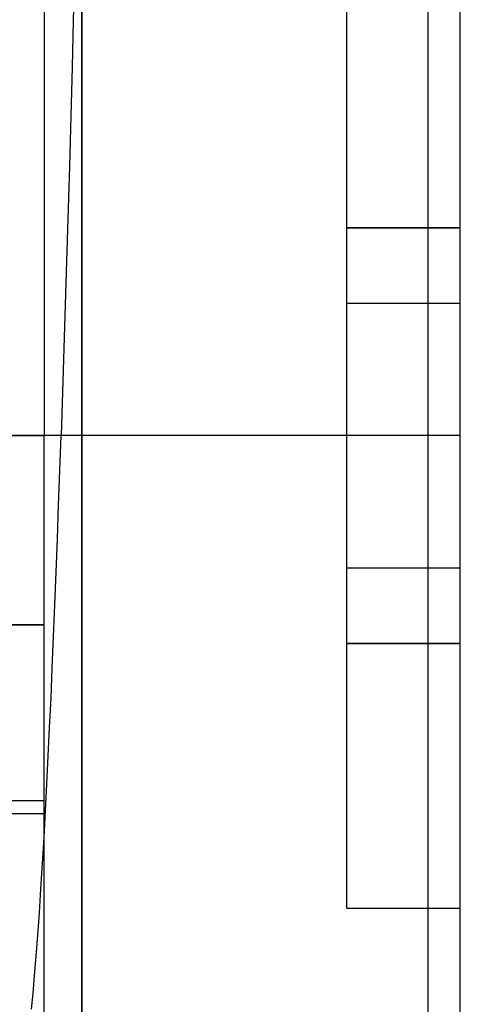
# Model space of a CAD drawing. Header units: millimetres. Extents: x 0 to 93, y -50 to 1.2.
# Tile 83 of 137: x 91.8 to 93, y -45.3 to -42.7. Entities that reach past the tile are written whole.
import ezdxf

# ---------------------------------------------------------------- set-up
doc = ezdxf.new("R2010")
doc.units = ezdxf.units.MM
doc.layers.add('MAIN-1', color=7, linetype='Continuous')
doc.layers.add('MAIN-2', color=7, linetype='Continuous')

msp = doc.modelspace()

# ---------------------------------------------------------------- linework, layer by layer
at = {"layer": 'MAIN-1'}
for p, q in [((91.9, -3.4967), (91.9, -43.8)), ((92, -46.3), (92, -3.5)), ((93, -46.3), (93, -3.5)), ((92, -40.7), (92, -45.7)), ((92, -40.7), (92, -45.7)), ((82.9, -43.8), (91.9, -43.8)), ((91.9, -44.8), (91.9, -43.8)), ((92, -43.8), (91.9, -43.8)), ((91.9, -44.8), (82.9, -44.8)), ((91.9, -48.0974), (91.9, -44.8))]:
    msp.add_line(p, q, dxfattribs=at)
at = {"layer": 'MAIN-2'}
for p, q in [((92, -45.7), (92, -40.7)), ((92, -45.7), (92, -40.7)), ((92.9148, -43.8), (92.9148, -40.89)), ((92.9148, -43.8), (92.9148, -40.89)), ((92.7, -43.25), (92.7, -42.55)), ((91.9801, -42.5858), (91.9772, -42.7021)), ((91.9801, -42.5858), (91.9772, -42.7021)), ((91.9772, -42.7021), (91.974, -42.8252)), ((91.9772, -42.7021), (91.974, -42.8252)), ((91.974, -42.8252), (91.9706, -42.9545)), ((91.974, -42.8252), (91.9706, -42.9545)), ((91.9706, -42.9545), (91.9669, -43.0885)), ((91.9706, -42.9545), (91.9669, -43.0885)), ((91.9669, -43.0885), (91.9629, -43.2264)), ((91.9669, -43.0885), (91.9629, -43.2264)), ((91.9629, -43.2264), (91.9587, -43.3678)), ((91.9629, -43.2264), (91.9587, -43.3678)), ((92.7, -43.25), (93, -43.25)), ((93, -43.25), (92.7, -43.25)), ((92.7, -43.25), (93, -43.25)), ((92.7, -43.45), (92.7, -43.25)), ((93, -43.25), (92.7, -43.25)), ((91.9587, -43.3678), (91.9543, -43.5115)), ((91.9587, -43.3678), (91.9543, -43.5115)), ((92.7, -43.45), (92.7, -43.45)), ((92.7, -43.45), (92.7, -43.45)), ((92.7, -43.45), (92.7, -43.45)), ((92.7, -44.15), (92.7, -43.45)), ((92.7, -43.45), (93, -43.45)), ((92.7, -43.45), (92.7, -43.45)), ((93, -43.45), (93, -43.45)), ((93, -43.45), (93, -43.45)), ((93, -43.45), (93, -43.45)), ((93, -43.45), (93, -43.45)), ((91.9543, -43.5115), (91.9498, -43.6559)), ((91.9543, -43.5115), (91.9498, -43.6559)), ((91.9498, -43.6559), (91.945, -43.8)), ((91.9498, -43.6559), (91.945, -43.8)), ((82.9, -43.8), (91.9, -43.8)), ((89.7, -43.8), (91.9, -43.8)), ((89.7, -43.8), (91.9, -43.8)), ((89.7, -43.8), (91.9, -43.8)), ((89.7, -43.8), (91.9, -43.8)), ((92.9148, -43.8), (91.6313, -43.8)), ((91.9, -43.8), (91.6313, -43.8)), ((91.9, -43.8), (91.9, -43.8)), ((91.9, -43.8), (91.9, -43.8)), ((91.9, -43.8), (91.9, -43.8)), ((91.9417, -43.8923), (91.945, -43.8)), ((91.9417, -43.8923), (91.945, -43.8)), ((92.9148, -43.8), (91.945, -43.8)), ((92.9148, -43.8), (91.945, -43.8)), ((93, -43.8), (92, -43.8)), ((92.9148, -43.8), (92, -43.8)), ((92.9148, -46.71), (92.9148, -43.8)), ((93, -43.8), (92.9148, -43.8)), ((93, -43.8), (92.9148, -43.8)), ((92.9148, -46.71), (92.9148, -43.8)), ((93, -43.8), (92.9148, -43.8)), ((93, -43.8), (92.9148, -43.8)), ((91.9385, -43.9835), (91.9417, -43.8923)), ((91.9385, -43.9835), (91.9417, -43.8923)), ((91.9352, -44.0732), (91.9385, -43.9835)), ((91.9352, -44.0732), (91.9385, -43.9835)), ((91.9319, -44.1614), (91.9352, -44.0732)), ((91.9319, -44.1614), (91.9352, -44.0732)), ((91.9286, -44.2478), (91.9319, -44.1614)), ((91.9286, -44.2478), (91.9319, -44.1614)), ((92.7, -44.15), (92.7, -44.15)), ((92.7, -44.15), (92.7, -44.15)), ((92.7, -44.15), (92.7, -44.15)), ((92.7, -44.35), (92.7, -44.15)), ((92.7, -44.15), (92.7, -44.15)), ((92.7, -44.15), (93, -44.15)), ((93, -44.15), (93, -44.15)), ((93, -44.15), (93, -44.15)), ((93, -44.15), (93, -44.15)), ((93, -44.15), (93, -44.15)), ((91.9252, -44.3321), (91.9286, -44.2478)), ((91.9252, -44.3321), (91.9286, -44.2478)), ((91.9, -44.3), (91.1, -44.3)), ((91.1, -44.3), (91.9, -44.3)), ((91.9, -44.3), (91.1, -44.3)), ((91.1, -44.3), (91.9, -44.3)), ((91.9217, -44.4142), (91.9252, -44.3321)), ((91.9217, -44.4142), (91.9252, -44.3321)), ((93, -44.35), (92.7, -44.35)), ((92.7, -44.35), (93, -44.35)), ((93, -44.35), (92.7, -44.35)), ((92.7, -44.35), (93, -44.35)), ((92.7, -45.05), (92.7, -44.35)), ((91.9183, -44.4939), (91.9217, -44.4142)), ((91.9183, -44.4939), (91.9217, -44.4142)), ((91.9147, -44.5715), (91.9183, -44.4939)), ((91.9147, -44.5715), (91.9183, -44.4939)), ((91.9112, -44.647), (91.9147, -44.5715)), ((91.9112, -44.647), (91.9147, -44.5715)), ((91.9075, -44.7206), (91.9112, -44.647)), ((91.9075, -44.7206), (91.9112, -44.647)), ((91.9038, -44.7925), (91.9075, -44.7206)), ((91.9038, -44.7925), (91.9075, -44.7206)), ((82.9, -44.7651), (91.9, -44.7651)), ((91.8999, -44.8629), (91.9038, -44.7925)), ((91.8999, -44.8629), (91.9038, -44.7925)), ((91.9, -44.8), (91.9, -44.8)), ((91.9, -44.8), (91.9, -44.8)), ((91.896, -44.9318), (91.8999, -44.8629)), ((91.896, -44.9318), (91.8999, -44.8629)), ((91.8918, -44.9984), (91.896, -44.9318)), ((91.8918, -44.9984), (91.896, -44.9318)), ((91.8877, -45.0617), (91.8918, -44.9984)), ((91.8877, -45.0617), (91.8918, -44.9984)), ((91.8835, -45.1211), (91.8877, -45.0617)), ((91.8835, -45.1211), (91.8877, -45.0617)), ((92.7, -45.05), (92.7, -45.05)), ((92.7, -45.05), (92.7, -45.05)), ((92.7, -45.05), (93, -45.05)), ((93, -45.05), (93, -45.05)), ((93, -45.05), (93, -45.05)), ((91.8792, -45.1764), (91.8835, -45.1211)), ((91.8792, -45.1764), (91.8835, -45.1211)), ((91.875, -45.2275), (91.8792, -45.1764)), ((91.875, -45.2275), (91.8792, -45.1764)), ((91.8707, -45.2744), (91.875, -45.2275)), ((91.8707, -45.2744), (91.875, -45.2275)), ((91.8665, -45.3171), (91.8707, -45.2744)), ((91.8665, -45.3171), (91.8707, -45.2744))]:
    msp.add_line(p, q, dxfattribs=at)

doc.saveas('drawing.dxf')
